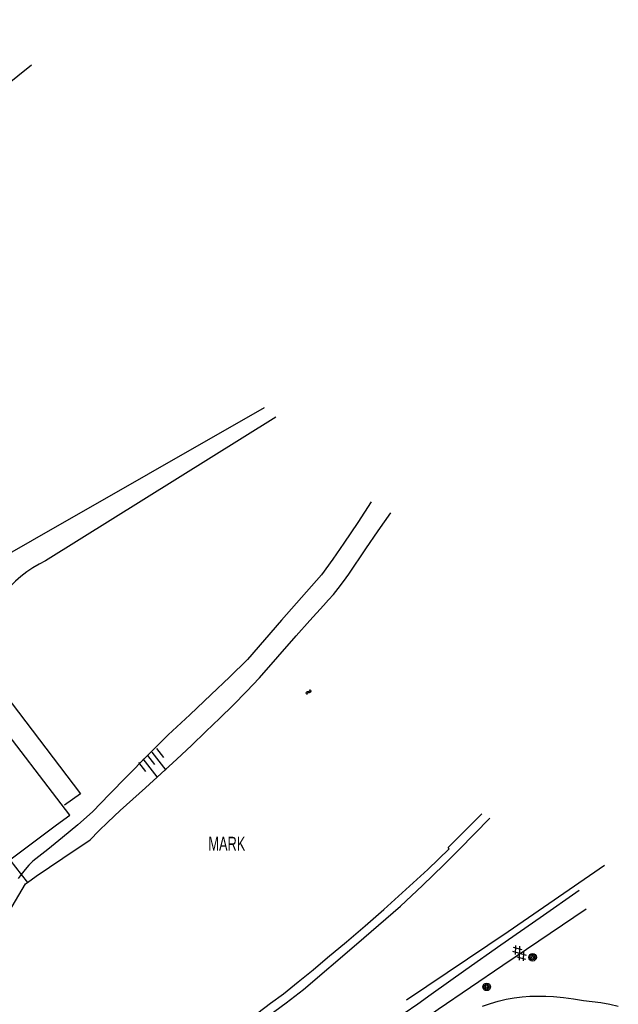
# Model space of a CAD drawing. Header units: metres. Extents: x 102180 to 103159, y 403888 to 405311.
# Tile 13 of 17: x 102841 to 102947, y 404321 to 404496. Entities that reach past the tile are written whole.
import ezdxf

# ---------------------------------------------------------------- set-up
doc = ezdxf.new("R2010")
doc.units = ezdxf.units.M
doc.layers.get('0').update_dxf_attribs({"linetype": 'CONTINUOUS'})
for name, color, linetype in [('4411', 7, 'CONTINUOUS'), ('4601', 172, 'CONTINUOUS'), ('4602', 7, 'CONTINUOUS'), ('B-AF-CULT-GD', 74, 'Hekwerk'), ('B-AF-HEKW-GD', 47, 'Hekwerk'), ('B-AF-MUUR-GD', 232, 'CONTINUOUS'), ('B-BP-BOOM-GD', 74, 'CONTINUOUS'), ('B-TE-OND-GD', 8, 'CONTINUOUS'), ('B-TR-TALB-GD', 72, 'CONTINUOUS'), ('B-VH-OVRG-GD', 13, 'CONTINUOUS'), ('B-WT-WLIJN-GD', 134, 'CONTINUOUS'), ('L-AR-BLOCKS-GD', 8, 'CONTINUOUS'), ('L-AR-SYMB-GD', 8, 'CONTINUOUS')]:
    doc.layers.add(name, color=color, linetype=linetype)
doc.linetypes.add('Hekwerk', pattern='A,4,-1,[1,dgnlstyle.shx,S=0.004,R=0,X=0,Y=0],-1', length=6)

# ---------------------------------------------------------------- blocks, each defined once
blk = doc.blocks.new('2901')
for radius in [0.27, 0.18, 0.09]:
    blk.add_circle((0, 0), radius)
blk = doc.blocks.new('GV6', base_point=(101511.903016, 400365.503831))
at = {"layer": '4411'}
for points in [[(101511.903016, 400365.472581, 0), (101512.059266, 400365.597581, 0)], [(101511.903016, 400365.535081, 0), (101512.059266, 400365.410081, 0)], [(101511.965516, 400365.410081, 0), (101512.215516, 400365.597581, 0)], [(101511.965516, 400365.597581, 0), (101512.215516, 400365.410081, 0)], [(101512.121766, 400365.597581, 0), (101512.278016, 400365.472581, 0)], [(101512.121766, 400365.410081, 0), (101512.278016, 400365.535081, 0)]]:
    blk.add_polyline3d(points, dxfattribs=at)
blk = doc.blocks.new('WATER', base_point=(101547.899006, 400365.503831))
at = {"layer": '4601'}
for points in [[(101547.399006, 400365.653831, 0), (101547.461506, 400365.716331, 0), (101547.586506, 400365.778831, 0), (101547.711506, 400365.778831, 0), (101547.836506, 400365.716331, 0), (101547.899006, 400365.653831, 0), (101547.961506, 400365.591331, 0), (101548.086506, 400365.528831, 0), (101548.211506, 400365.528831, 0), (101548.336506, 400365.591331, 0), (101548.399006, 400365.653831, 0)], [(101547.399006, 400365.353831, 0), (101547.461506, 400365.416331, 0), (101547.586506, 400365.478831, 0), (101547.711506, 400365.478831, 0), (101547.836506, 400365.416331, 0), (101547.899006, 400365.353831, 0), (101547.961506, 400365.291331, 0), (101548.086506, 400365.228831, 0), (101548.211506, 400365.228831, 0), (101548.336506, 400365.291331, 0), (101548.399006, 400365.353831, 0)]]:
    blk.add_polyline3d(points, dxfattribs=at)
blk = doc.blocks.new('TALUD', base_point=(101511.903016, 400365.503831))
at = {"layer": '4602'}
for points in [[(101511.403016, 400366.003831, 0), (101511.903016, 400366.003831, 0)], [(101511.403016, 400365.753831, 0), (101512.403016, 400365.753831, 0)], [(101511.403016, 400365.503831, 0), (101511.903016, 400365.503831, 0)], [(101511.403016, 400365.253831, 0), (101512.403016, 400365.253831, 0)], [(101511.403016, 400365.003831, 0), (101511.903016, 400365.003831, 0)]]:
    blk.add_polyline3d(points, dxfattribs=at)

msp = doc.modelspace()

# ---------------------------------------------------------------- linework, layer by layer
at = {"layer": 'B-AF-CULT-GD'}
for points in [[(102884.109974, 404427.136068), (102822.152063, 404391.752143), (102835.459173, 404373.111908)], [(102886.181981, 404425.469), (102845.228002, 404399.945174), (102844.072044, 404399.343912), (102842.95483, 404398.67485), (102841.880083, 404397.93985), (102840.851158, 404397.141893), (102839.872152, 404396.282841), (102838.946045, 404395.367165), (102838.076934, 404394.397099), (102837.268174, 404393.375997), (102836.521998, 404392.309074), (102835.841015, 404391.19782), (102835.22895, 404390.04894), (102834.689901, 404388.872866), (102834.223122, 404387.66699), (102833.827868, 404386.435036), (102833.507866, 404385.181848), (102833.263114, 404383.911897), (102833.093986, 404382.628907), (102851.432845, 404358.521063), (102848.616153, 404356.488918)]]:
    msp.add_lwpolyline(points, dxfattribs=at)
at = {"layer": 'B-AF-HEKW-GD'}
for points in [[(102842.704863, 404487.992038), (102819.245965, 404469.165166), (102798.664108, 404496.080016)], [(102838.889048, 404346.764047), (102847.153977, 404352.983047), (102849.572063, 404354.755167), (102835.459173, 404373.111908)], [(102838.889048, 404346.764047), (102840.910018, 404344.205145)], [(102840.910018, 404344.205145), (102842.031247, 404342.785473)]]:
    msp.add_lwpolyline(points, dxfattribs=at)
at = {"layer": 'B-AF-MUUR-GD'}
msp.add_lwpolyline([(102944.578886, 404345.754866), (102927.492097, 404333.97289), (102909.418106, 404321.879108)], dxfattribs=at)
at = {"layer": 'B-TR-TALB-GD'}
for points in [[(102903.146953, 404410.397966), (102900.735945, 404406.709184), (102898.269058, 404403.056909), (102896.302849, 404400.229041), (102894.303114, 404397.425015), (102890.730933, 404393.402074), (102887.179986, 404389.360134), (102884.162128, 404385.891889), (102881.159917, 404382.40986), (102877.930835, 404379.269068), (102874.680147, 404376.151), (102870.878116, 404372.559075), (102867.047027, 404368.998815), (102863.350049, 404365.323816), (102859.682873, 404361.617897), (102856.627018, 404358.481948), (102853.592024, 404355.324019), (102850.94595, 404353.009124), (102848.255173, 404350.74601), (102845.638901, 404348.630045), (102842.983142, 404346.563999), (102842.282042, 404345.843155), (102841.614843, 404345.089157), (102840.910018, 404344.205145), (102840.38885, 404343.495105)], [(102884.878874, 404319.091101), (102887.989119, 404321.39184), (102891.077012, 404323.722009), (102900.528819, 404331.811849), (102908.356026, 404338.58182), (102912.218035, 404342.225899), (102916.031987, 404345.919151), (102918.784976, 404348.643829), (102921.511144, 404351.394956), (102924.211979, 404354.172159)], [(102922.937185, 404320.805107), (102924.334169, 404321.283062), (102925.714016, 404321.67906), (102927.112863, 404322.00614), (102928.52512, 404322.265048), (102929.948926, 404322.453175), (102931.348145, 404322.536994), (102932.748855, 404322.572012), (102934.151054, 404322.557856), (102935.551018, 404322.494898), (102937.326864, 404322.345142), (102939.094142, 404322.116036), (102940.849871, 404321.809072), (102942.414865, 404321.645905), (102943.972037, 404321.423877), (102945.519895, 404321.144108), (102947.05695, 404320.805852)]]:
    msp.add_lwpolyline(points, dxfattribs=at)
at = {"layer": 'B-VH-OVRG-GD'}
for points in [[(102940.126047, 404341.363866), (102933.14299, 404336.506088), (102926.174835, 404331.625958), (102919.959933, 404327.246879), (102913.75807, 404322.849919), (102911.394, 404321.156029), (102908.997149, 404319.510941)], [(102875.279367, 404300.075483), (102878.034026, 404300.773848), (102880.52401, 404301.496182), (102882.629171, 404302.17195), (102884.716079, 404302.902107), (102886.78287, 404303.688143), (102888.829172, 404304.527078), (102890.917942, 404305.421148), (102892.985851, 404306.365136), (102895.029918, 404307.357926), (102897.084043, 404308.417026), (102899.112091, 404309.526045), (102901.112944, 404310.683866), (102904.596836, 404312.970076), (102908.047945, 404315.305833), (102911.557913, 404317.757819), (102915.029884, 404320.263077), (102926.548854, 404328.088049), (102941.339001, 404338.093061)]]:
    msp.add_lwpolyline(points, dxfattribs=at)
at = {"layer": 'B-WT-WLIJN-GD'}
for points in [[(102837.528944, 404335.496162), (102841.693819, 404342.538823), (102842.031247, 404342.785473), (102843.534112, 404343.884025), (102848.327071, 404347.101931), (102853.13195, 404350.369011), (102854.723022, 404351.936985), (102856.330112, 404353.488941), (102858.523935, 404355.55685), (102860.746816, 404357.593094), (102862.998009, 404359.599162), (102865.799055, 404362.127144), (102868.571043, 404364.687164), (102871.1631, 404367.13617), (102873.727963, 404369.613115), (102876.190007, 404371.935089), (102878.608093, 404374.302883), (102880.969927, 404376.703088), (102883.28594, 404379.146878), (102886.519119, 404382.881854), (102889.785827, 404386.588146), (102892.215833, 404389.300902), (102894.664839, 404391.996895), (102895.552948, 404392.965843), (102896.413118, 404393.960123), (102897.246093, 404394.977127), (102898.226962, 404396.253039), (102899.163872, 404397.560988), (102902.180985, 404402.0481), (102904.381886, 404405.260046), (102906.60812, 404408.454855)], [(102882.962957, 404319.621955), (102885.24805, 404321.296845), (102887.505949, 404323.007871), (102890.166924, 404325.098131), (102892.78692, 404327.23682), (102895.367056, 404329.426174), (102898.730994, 404332.238023), (102902.062148, 404335.088987), (102905.360148, 404337.97795), (102909.286976, 404341.509153), (102913.163886, 404345.095862), (102916.990131, 404348.735843), (102916.788966, 404348.97985), (102922.807917, 404354.941059)]]:
    msp.add_lwpolyline(points, dxfattribs=at)

# ---------------------------------------------------------------- block references
at = {"layer": 'B-BP-BOOM-GD', "xscale": 2.5, "yscale": 2.5, "zscale": 2.5}
for p in [(102931.819022, 404329.482053), (102923.649833, 404324.220825)]:
    msp.add_blockref('2901', p, dxfattribs=at)
at = {"layer": 'L-AR-BLOCKS-GD', "yscale": 0.8, "rotation": 42.628802}
msp.add_blockref('WATER', (102891.984865, 404376.622994), dxfattribs=at)
at = {"layer": 'L-AR-BLOCKS-GD', "xscale": 4.026952, "yscale": 4.026952, "zscale": 4.026952, "rotation": 307.45613}
msp.add_blockref('TALUD', (102864.574552, 404363.72548), dxfattribs=at)
at = {"layer": 'L-AR-SYMB-GD', "xscale": 8, "yscale": 8, "zscale": 8, "rotation": 306.624223}
msp.add_blockref('GV6', (102928.566099, 404331.421067), dxfattribs=at)

# ---------------------------------------------------------------- texts
at = {"layer": 'B-TE-OND-GD', "width": 0.68}
msp.add_text('MARK', height=2.5, dxfattribs=at).set_placement((102874.179095, 404348.390881))

doc.saveas('drawing.dxf')
